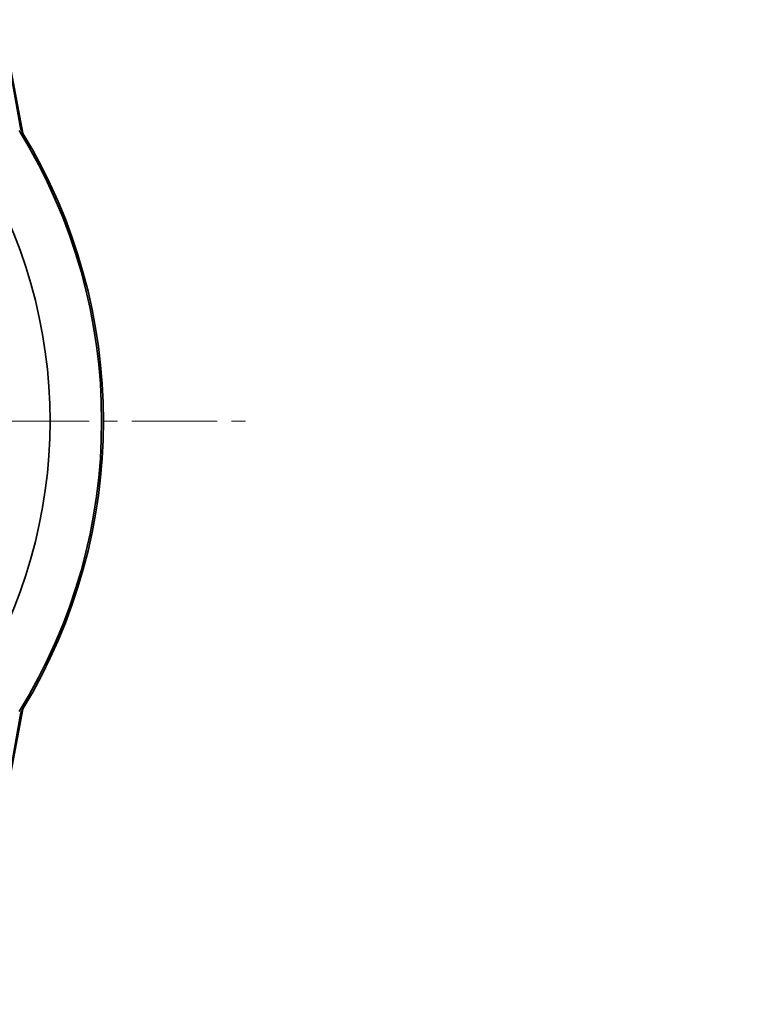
# Model space of a CAD drawing. Header units: millimetres. Extents: x -1179 to 1221, y -429 to 923.
# Tile 24 of 33: x 60 to 164, y 700 to 839. Entities that reach past the tile are written whole.
import ezdxf

# ---------------------------------------------------------------- set-up
doc = ezdxf.new("R2010")
doc.units = ezdxf.units.MM
doc.linetypes.add('点画线', pattern=[18, 12, -2, 2, -2])
doc.layers.get('0').update_dxf_attribs({"lineweight": 35})
for name, color, linetype, lineweight in [('中心线层', 1, '点画线', 18), ('尺寸线层', 110, 'Continuous', 18), ('粗实线层', 7, 'Continuous', 35)]:
    doc.layers.add(name, color=color, linetype=linetype, lineweight=lineweight)
doc.styles.add('标准', font='txt', dxfattribs={"width": 0.667})
doc.dimstyles.new('标准', dxfattribs={"dimtxt": 4.5, "dimasz": 4, "dimexe": 2, "dimexo": 0, "dimgap": 1.2625, "dimtad": 1, "dimdec": 3, "dimdsep": 46, "dimtxsty": '标准', "dimblk": '_CAXARROW', "dimcen": 0, "dimdle": 8, "dimaunit": 1, "dimazin": 2, "dimtfac": 0.707107, "dimtdec": 3, "dimtix": 1, "dimtmove": 2, "dimatfit": 3, "dimfxl": 0, "dimfrac": 2, "dimtolj": 1, "dimarcsym": 0})

# ---------------------------------------------------------------- blocks, each defined once
blk = doc.blocks.new('*X10')
at = {"layer": '尺寸线层', "linetype": 'Continuous', "lineweight": 18}
for points in [[(-126.21, 693.63), (-118.21, 694.63), (-118.21, 692.63)], [(163.79, 693.63), (155.79, 694.63), (155.79, 692.63)]]:
    blk.add_hatch(color=0, dxfattribs=at).paths.add_polyline_path(points, flags=0)
at = {"layer": '尺寸线层', "color": 0, "linetype": 'Continuous'}
for p, q in [((-126.21, 636.48), (-126.21, 697.63)), ((163.79, 636.48), (163.79, 697.63))]:
    blk.add_line(p, q, dxfattribs=at)
at = {"layer": '尺寸线层', "color": 0, "linetype": 'Continuous', "lineweight": 18}
blk.add_line((-126.21, 693.63), (163.79, 693.63), dxfattribs=at)
at = {"layer": '尺寸线层', "color": 0, "insert": (18.79, 699.53), "char_height": 9, "width": 21.9109, "attachment_point": 5, "line_spacing_factor": 0.689862, "style": '标准'}
blk.add_mtext('\\T1.1;290', dxfattribs=at)
blk = doc.blocks.new('_CAXARROW')
blk.add_hatch(color=0).paths.add_polyline_path([(0, 0), (-1, 0.125), (-1, -0.125)], flags=0)

msp = doc.modelspace()

# ---------------------------------------------------------------- linework, layer by layer
at = {"layer": '中心线层'}
msp.add_line((-104.2103, 782.4813), (91.7897, 782.4813), dxfattribs=at)
at = {"layer": '粗实线层'}
for p, q in [((60.4395, 823.0016), (57.4348, 838.9485)), ((60.079, 823.9871), (57.4532, 838.8481)), ((57.4348, 726.0141), (60.4395, 741.9611)), ((57.4532, 726.1146), (60.079, 740.9756))]:
    msp.add_line(p, q, dxfattribs=at)
for centre, radius, start, end in [((-6.2103, 782.4813), 77.75, 328.299562, 31.700438), ((63.0332, 824.5091), 3, 190.020263, 211.255889), ((-6.2103, 782.4813), 78, 328.744111, 31.255889), ((-6.2103, 782.4813), 70.5, 327.854179, 32.145821), ((63.0332, 740.4536), 3, 148.744111, 169.979737)]:
    msp.add_arc(centre, radius, start, end, dxfattribs=at)

# ---------------------------------------------------------------- dimensions: what is measured, and where the dimension line sits
at = {"layer": '尺寸线层'}
dim = msp.add_linear_dim(base=(163.7897, 693.6263), p1=(-126.2103, 636.4813), p2=(163.7897, 636.4813), dimstyle='标准', override={"dimscale": 2, "dimsah": 1, "dimtfill": 1, "dimtzin": 0}, dxfattribs=at)
dim.commit()
dim.dimension.update_dxf_attribs({"geometry": '*X10', "text_midpoint": (18.7897, 699.5263), "dimtype": 160})

doc.saveas('drawing.dxf')
